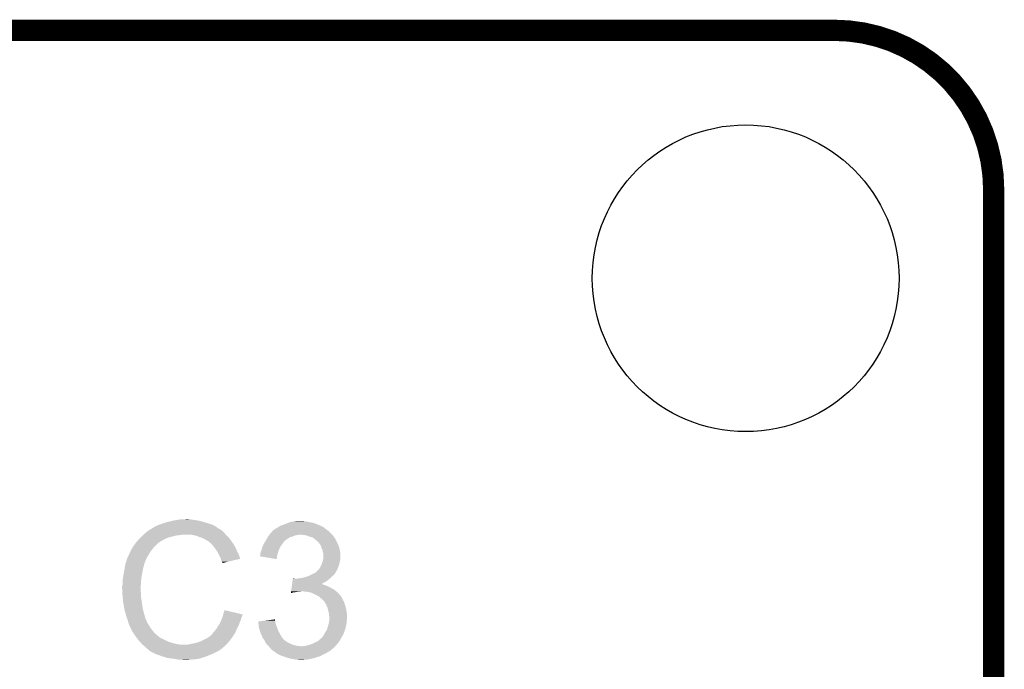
# Model space of a CAD drawing. Extents: x -1.3 to 24.2, y -3.9 to 39.2.
# Tile 29 of 29: x 13 to 20, y 34.5 to 39.2. Entities that reach past the tile are written whole.
import ezdxf

# ---------------------------------------------------------------- set-up
doc = ezdxf.new("R2010")
doc.units = 0
doc.layers.get('0').update_dxf_attribs({"linetype": 'CONTINUOUS'})
for name, color, linetype in [('LIGHT_6_CLICK_V100_GKO', 5, 'CONTINUOUS'), ('LIGHT_6_CLICK_V100_GTO', 14, 'CONTINUOUS'), ('LIGHT_6_CLICK_V100_GTS', 12, 'CONTINUOUS')]:
    doc.layers.add(name, color=color, linetype=linetype)

# ---------------------------------------------------------------- blocks, each defined once
blk = doc.blocks.new('ROUND_8')
blk.add_circle((0, 0), 1.0998)

msp = doc.modelspace()

# ---------------------------------------------------------------- linework, layer by layer
at = {"layer": 'LIGHT_6_CLICK_V100_GKO', "const_width": 0.1524}
for points in [[(4.064, 39.116), (18.796, 39.116)], [(19.939, 26.924), (19.939, 37.973)]]:
    msp.add_lwpolyline(points, dxfattribs=at)
msp.add_lwpolyline([(19.939, 37.973, 0.4142136), (18.796, 39.116)], format="xyb", dxfattribs=at)
at = {"layer": 'LIGHT_6_CLICK_V100_GTO'}
for points in [[(13.975078, 35.57778), (13.9827, 35.58032), (14.31544, 35.57778), (14.307312, 35.58032)], [(13.9827, 35.58032), (14.01826, 35.59048), (14.307312, 35.58032), (14.2748, 35.59048)], [(14.01826, 35.59048), (14.0589, 35.60064), (14.2748, 35.59048), (14.236702, 35.60064)], [(14.0589, 35.60064), (14.08938, 35.60572), (14.236702, 35.60064), (14.20114, 35.60572)], [(14.08938, 35.60572), (14.10462, 35.60826), (14.20114, 35.60572), (14.185902, 35.60826)], [(14.10462, 35.60826), (14.150302, 35.610798), (14.173204, 35.60826), (14.165582, 35.610798)], [(14.150302, 35.610798), (14.150338, 35.6108), (14.165582, 35.610798), (14.150338, 35.6108)], [(14.858998, 35.57524), (14.877282, 35.582858), (15.08379, 35.57524), (15.064742, 35.582858)], [(14.877282, 35.582858), (14.889482, 35.58794), (15.064742, 35.582858), (15.03934, 35.58794)], [(14.889482, 35.58794), (14.91488, 35.59302), (15.03934, 35.58794), (15.016478, 35.59302)], [(14.91488, 35.59302), (14.92758, 35.59556), (15.016478, 35.59302), (14.9987, 35.59556)], [(14.92758, 35.59556), (14.947902, 35.5981), (14.9987, 35.59556), (14.983462, 35.5981)], [(13.849002, 35.50412), (13.861008, 35.514278), (14.429742, 35.50412), (14.42212, 35.514278)], [(13.861008, 35.514278), (13.876022, 35.526982), (14.42212, 35.514278), (14.409416, 35.526982)], [(13.876022, 35.526982), (13.880246, 35.529518), (14.409416, 35.526982), (14.406878, 35.529518)], [(13.880246, 35.529518), (13.884476, 35.532058), (14.406878, 35.529518), (14.401804, 35.532058)], [(13.884476, 35.532058), (13.888702, 35.534594), (14.401804, 35.532058), (14.399266, 35.534594)], [(13.888702, 35.534594), (13.888712, 35.5346), (14.399266, 35.534594), (14.396722, 35.5346)], [(13.888712, 35.5346), (13.909868, 35.5473), (14.396722, 35.5346), (14.3764, 35.5473)], [(13.909868, 35.5473), (13.91412, 35.549852), (14.3764, 35.5473), (14.372828, 35.549852)], [(13.91412, 35.549852), (13.914144, 35.55238), (14.372828, 35.549852), (14.369288, 35.55238)], [(13.914144, 35.55238), (13.919206, 35.552386), (14.369288, 35.55238), (14.369278, 35.552386)], [(13.919206, 35.552386), (13.924284, 35.55746), (14.369278, 35.552386), (14.362174, 35.55746)], [(13.924284, 35.55746), (13.931894, 35.559998), (14.362174, 35.55746), (14.358618, 35.559998)], [(13.931894, 35.559998), (13.9319, 35.56), (14.358618, 35.559998), (14.358616, 35.56)], [(13.9319, 35.56), (13.94206, 35.56508), (14.358616, 35.56), (14.348458, 35.56508)], [(13.94206, 35.56508), (13.954758, 35.57016), (14.348458, 35.56508), (14.3383, 35.57016)], [(13.954758, 35.57016), (13.967458, 35.57524), (14.3383, 35.57016), (14.32306, 35.57524)], [(13.967458, 35.57524), (13.975078, 35.57778), (14.32306, 35.57524), (14.31544, 35.57778)], [(14.749782, 35.504122), (14.768252, 35.524438), (15.191738, 35.504122), (15.171422, 35.524438)], [(14.768252, 35.524438), (14.775184, 35.53206), (15.171422, 35.524438), (15.160752, 35.53206)], [(14.775184, 35.53206), (14.777726, 35.532066), (15.160752, 35.53206), (15.160744, 35.532066)], [(14.777726, 35.532066), (14.780264, 35.534602), (15.160744, 35.532066), (15.157194, 35.534602)], [(14.780264, 35.534602), (14.785334, 35.53714), (15.157194, 35.534602), (15.15364, 35.53714)], [(14.785334, 35.53714), (14.785338, 35.537142), (15.15364, 35.53714), (15.153638, 35.537142)], [(14.785338, 35.537142), (14.79042, 35.54222), (15.153638, 35.537142), (15.14729, 35.54222)], [(14.79042, 35.54222), (14.798042, 35.5473), (15.14729, 35.54222), (15.14094, 35.5473)], [(14.798042, 35.5473), (14.808202, 35.552382), (15.14094, 35.5473), (15.134588, 35.552382)], [(14.808202, 35.552382), (14.815814, 35.557458), (15.134588, 35.552382), (15.128242, 35.557458)], [(14.815814, 35.557458), (14.815818, 35.55746), (15.128242, 35.557458), (15.128236, 35.55746)], [(14.815818, 35.55746), (14.820044, 35.559996), (15.128236, 35.55746), (15.1181, 35.559996)], [(14.820044, 35.559996), (14.824244, 35.562516), (15.1181, 35.559996), (15.11808, 35.562516)], [(14.824244, 35.562516), (14.824284, 35.56254), (15.11808, 35.562516), (15.115544, 35.56254)], [(14.824284, 35.56254), (14.828518, 35.56508), (15.115544, 35.56254), (15.109194, 35.56508)], [(14.828518, 35.56508), (14.858998, 35.57524), (15.109194, 35.56508), (15.08379, 35.57524)], [(13.784324, 35.435538), (13.78966, 35.44316), (13.9446, 35.435538), (13.954758, 35.44316)], [(13.78966, 35.44316), (13.789662, 35.443162), (13.954758, 35.44316), (13.95476, 35.443162)], [(13.789662, 35.443162), (13.791966, 35.445698), (13.95476, 35.443162), (13.957298, 35.445698)], [(13.791966, 35.445698), (13.808132, 35.46348), (13.957298, 35.445698), (13.987782, 35.46348)], [(13.808132, 35.46348), (13.81506, 35.4711), (13.987782, 35.46348), (14.00429, 35.4711)], [(13.81506, 35.4711), (13.82268, 35.47872), (14.00429, 35.4711), (14.020798, 35.47872)], [(13.82268, 35.47872), (13.83792, 35.49396), (14.020798, 35.47872), (14.08176, 35.49396)], [(13.83792, 35.49396), (13.84046, 35.4965), (14.08176, 35.49396), (14.107162, 35.4965)], [(13.84046, 35.4965), (13.843, 35.49904), (14.107162, 35.4965), (14.119858, 35.49904)], [(13.843, 35.49904), (13.849002, 35.50412), (14.434822, 35.49904), (14.429742, 35.50412)], [(14.213838, 35.49396), (14.183358, 35.49904), (14.439902, 35.49396), (14.434822, 35.49904)], [(14.24178, 35.4838), (14.213838, 35.49396), (14.450062, 35.4838), (14.439902, 35.49396)], [(14.249406, 35.481258), (14.24178, 35.4838), (14.452602, 35.481258), (14.450062, 35.4838)], [(14.264638, 35.47618), (14.249406, 35.481258), (14.456666, 35.47618), (14.452602, 35.481258)], [(14.27988, 35.46856), (14.264638, 35.47618), (14.46276, 35.46856), (14.456666, 35.47618)], [(14.28496, 35.46602), (14.27988, 35.46856), (14.464576, 35.46602), (14.46276, 35.46856)], [(14.297662, 35.4584), (14.28496, 35.46602), (14.470018, 35.4584), (14.464576, 35.46602)], [(14.307816, 35.453322), (14.297662, 35.4584), (14.473646, 35.453322), (14.470018, 35.4584)], [(14.31036, 35.45078), (14.307816, 35.453322), (14.475462, 35.45078), (14.473646, 35.453322)], [(14.330364, 35.433), (14.31036, 35.45078), (14.488162, 35.433), (14.475462, 35.45078)], [(14.70787, 35.43554), (14.71168, 35.443158), (14.84122, 35.43554), (14.846932, 35.443158)], [(14.71168, 35.443158), (14.713162, 35.4457), (14.846932, 35.443158), (14.84884, 35.4457)], [(14.713162, 35.4457), (14.717606, 35.45332), (14.84884, 35.4457), (14.85392, 35.45332)], [(14.717606, 35.45332), (14.719086, 35.455858), (14.85392, 35.45332), (14.856458, 35.455858)], [(14.719086, 35.455858), (14.726494, 35.46856), (14.856458, 35.455858), (14.874242, 35.46856)], [(14.726494, 35.46856), (14.729458, 35.47364), (14.874242, 35.46856), (14.882368, 35.47364)], [(14.729458, 35.47364), (14.734536, 35.481258), (14.882368, 35.47364), (14.894558, 35.481258)], [(14.734536, 35.481258), (14.737924, 35.486338), (14.894558, 35.481258), (14.91234, 35.486338)], [(14.737924, 35.486338), (14.743004, 35.493958), (14.91234, 35.486338), (14.930118, 35.493958)], [(14.743004, 35.493958), (14.744698, 35.4965), (14.930118, 35.493958), (14.9479, 35.4965)], [(14.744698, 35.4965), (14.746392, 35.49904), (14.9479, 35.4965), (14.960598, 35.49904)], [(14.746392, 35.49904), (14.749782, 35.504122), (15.19682, 35.49904), (15.191738, 35.504122)], [(14.998698, 35.4965), (14.973302, 35.49904), (15.19936, 35.4965), (15.19682, 35.49904)], [(15.019018, 35.49142), (14.998698, 35.4965), (15.20444, 35.49142), (15.19936, 35.4965)], [(15.03934, 35.4838), (15.019018, 35.49142), (15.20952, 35.4838), (15.20444, 35.49142)], [(15.05712, 35.478722), (15.03934, 35.4838), (15.212906, 35.478722), (15.20952, 35.4838)], [(15.06982, 35.46856), (15.05712, 35.478722), (15.21968, 35.46856), (15.212906, 35.478722)], [(15.069824, 35.468558), (15.06982, 35.46856), (15.21968, 35.468558), (15.21968, 35.46856)], [(15.073214, 35.466014), (15.069824, 35.468558), (15.219684, 35.466014), (15.21968, 35.468558)], [(15.079978, 35.46094), (15.073214, 35.466014), (15.223068, 35.46094), (15.219684, 35.466014)], [(15.082518, 35.458402), (15.079978, 35.46094), (15.22476, 35.458402), (15.223068, 35.46094)], [(15.085054, 35.455866), (15.082518, 35.458402), (15.225776, 35.455866), (15.22476, 35.458402)], [(15.087594, 35.45586), (15.085054, 35.455866), (15.225778, 35.45586), (15.225776, 35.455866)], [(15.096306, 35.4457), (15.087594, 35.45586), (15.22984, 35.4457), (15.225778, 35.45586)], [(15.10284, 35.43808), (15.096306, 35.4457), (15.23365, 35.43808), (15.22984, 35.4457)], [(15.108284, 35.43046), (15.10284, 35.43808), (15.23746, 35.43046), (15.23365, 35.43808)], [(13.741846, 35.361882), (13.74902, 35.377124), (13.88364, 35.361882), (13.893802, 35.377124)], [(13.74902, 35.377124), (13.749026, 35.379666), (13.893802, 35.377124), (13.895496, 35.379666)], [(13.749026, 35.379666), (13.75156, 35.382204), (13.895496, 35.379666), (13.897188, 35.382204)], [(13.75156, 35.382204), (13.752406, 35.38474), (13.897188, 35.382204), (13.89888, 35.38474)], [(13.752406, 35.38474), (13.754104, 35.38982), (13.89888, 35.38474), (13.90283, 35.38982)], [(13.754104, 35.38982), (13.759182, 35.394904), (13.90283, 35.38982), (13.906786, 35.394904)], [(13.759182, 35.394904), (13.76426, 35.405058), (13.906786, 35.394904), (13.914684, 35.405058)], [(13.76426, 35.405058), (13.765782, 35.407598), (13.914684, 35.405058), (13.91666, 35.407598)], [(13.765782, 35.407598), (13.771878, 35.41776), (13.91666, 35.407598), (13.926822, 35.41776)], [(13.771878, 35.41776), (13.784324, 35.435538), (13.926822, 35.41776), (13.9446, 35.435538)], [(14.33322, 35.43046), (14.330364, 35.433), (14.489614, 35.43046), (14.488162, 35.433)], [(14.345412, 35.41522), (14.33322, 35.43046), (14.49832, 35.41522), (14.489614, 35.43046)], [(14.35354, 35.40506), (14.345412, 35.41522), (14.5034, 35.40506), (14.49832, 35.41522)], [(14.360652, 35.3949), (14.35354, 35.40506), (14.50848, 35.3949), (14.5034, 35.40506)], [(14.371318, 35.379658), (14.360652, 35.3949), (14.515256, 35.379658), (14.50848, 35.3949)], [(14.375128, 35.37204), (14.371318, 35.379658), (14.51864, 35.37204), (14.515256, 35.379658)], [(14.38402, 35.35426), (14.375128, 35.37204), (14.527532, 35.35426), (14.51864, 35.37204)], [(14.6812, 35.364422), (14.68374, 35.374582), (14.80589, 35.364422), (14.80866, 35.374582)], [(14.68374, 35.374582), (14.68755, 35.3822), (14.80866, 35.374582), (14.810738, 35.3822)], [(14.68755, 35.3822), (14.688822, 35.384742), (14.810738, 35.3822), (14.811868, 35.384742)], [(14.688822, 35.384742), (14.69436, 35.405058), (14.811868, 35.384742), (14.8209, 35.405058)], [(14.69436, 35.405058), (14.69644, 35.41268), (14.8209, 35.405058), (14.825254, 35.41268)], [(14.69644, 35.41268), (14.701518, 35.422838), (14.825254, 35.41268), (14.831058, 35.422838)], [(14.701518, 35.422838), (14.70787, 35.43554), (14.831058, 35.422838), (14.84122, 35.43554)], [(15.115538, 35.420304), (15.108284, 35.43046), (15.241814, 35.420304), (15.23746, 35.43046)], [(15.117718, 35.412678), (15.115538, 35.420304), (15.24508, 35.412678), (15.241814, 35.420304)], [(15.120618, 35.40252), (15.117718, 35.412678), (15.24762, 35.40252), (15.24508, 35.412678)], [(15.124974, 35.39236), (15.120618, 35.40252), (15.25016, 35.39236), (15.24762, 35.40252)], [(15.128238, 35.384742), (15.124974, 35.39236), (15.251684, 35.384742), (15.25016, 35.39236)], [(15.13078, 35.3695), (15.128238, 35.384742), (15.254732, 35.3695), (15.251684, 35.384742)], [(15.13129, 35.366958), (15.13078, 35.3695), (15.25524, 35.366958), (15.254732, 35.3695)], [(13.715998, 35.295836), (13.716844, 35.298374), (13.85062, 35.295836), (13.853154, 35.298374)], [(13.716844, 35.298374), (13.717692, 35.300916), (13.853154, 35.298374), (13.85316, 35.300916)], [(13.717692, 35.300916), (13.727852, 35.3314), (13.85316, 35.300916), (13.86586, 35.3314)], [(13.727852, 35.3314), (13.7287, 35.33394), (13.86586, 35.3314), (13.86734, 35.33394)], [(13.7287, 35.33394), (13.741846, 35.361882), (13.86734, 35.33394), (13.88364, 35.361882)], [(14.385434, 35.351718), (14.38402, 35.35426), (14.528802, 35.351718), (14.527532, 35.35426)], [(14.39672, 35.331402), (14.385434, 35.351718), (14.534874, 35.331402), (14.528802, 35.351718)], [(14.397994, 35.326314), (14.39672, 35.331402), (14.536394, 35.326314), (14.534874, 35.331402)], [(14.399262, 35.32124), (14.397994, 35.326314), (14.51523, 35.32124), (14.536394, 35.326314)], [(14.40434, 35.306004), (14.399262, 35.32124), (14.451686, 35.306004), (14.51523, 35.32124)], [(14.409414, 35.300926), (14.40434, 35.306004), (14.430506, 35.300926), (14.451686, 35.306004)], [(14.40942, 35.29587), (14.409414, 35.300926), (14.40942, 35.29587), (14.430506, 35.300926)], [(14.67866, 35.34412), (14.678662, 35.351724), (14.80142, 35.34412), (14.802694, 35.351724)], [(14.798016, 35.323784), (14.67866, 35.34412), (14.798016, 35.323784), (14.80142, 35.34412)], [(14.678662, 35.351724), (14.679928, 35.35426), (14.802694, 35.351724), (14.80312, 35.35426)], [(14.679928, 35.35426), (14.6812, 35.356804), (14.80312, 35.35426), (14.803812, 35.356804)], [(14.6812, 35.356804), (14.6812, 35.364422), (14.803812, 35.356804), (14.80589, 35.364422)], [(15.12316, 35.2933), (15.127392, 35.305998), (15.248344, 35.2933), (15.25016, 35.305998)], [(15.127392, 35.305998), (15.13078, 35.31616), (15.25016, 35.305998), (15.253544, 35.31616)], [(15.13078, 35.31616), (15.131626, 35.321238), (15.253544, 35.31616), (15.255238, 35.321238)], [(15.13332, 35.356802), (15.13129, 35.366958), (15.255238, 35.356802), (15.25524, 35.366958)], [(15.131626, 35.321238), (15.13332, 35.331402), (15.255238, 35.321238), (15.255238, 35.331402)], [(15.13332, 35.331402), (15.13332, 35.356802), (15.255238, 35.331402), (15.255238, 35.356802)], [(13.7006, 35.21456), (13.70584, 35.2425), (13.83284, 35.21456), (13.83792, 35.2425)], [(13.70584, 35.2425), (13.70965, 35.26536), (13.83792, 35.2425), (13.843, 35.26536)], [(13.70965, 35.26536), (13.711344, 35.27552), (13.843, 35.26536), (13.845542, 35.27552)], [(13.711344, 35.27552), (13.713462, 35.288222), (13.845542, 35.27552), (13.849772, 35.288222)], [(13.713462, 35.288222), (13.714306, 35.290758), (13.849772, 35.288222), (13.850618, 35.290758)], [(13.714306, 35.290758), (13.715998, 35.295836), (13.850618, 35.290758), (13.85062, 35.295836)], [(15.072366, 35.224724), (15.076166, 35.227258), (15.219674, 35.224724), (15.21968, 35.227258)], [(15.076166, 35.227258), (15.079982, 35.229802), (15.21968, 35.227258), (15.221268, 35.229802)], [(15.079982, 35.229802), (15.097758, 35.247578), (15.221268, 35.229802), (15.232378, 35.247578)], [(15.097758, 35.247578), (15.102842, 35.252662), (15.232378, 35.247578), (15.234284, 35.252662)], [(15.102842, 35.252662), (15.113, 35.270442), (15.234284, 35.252662), (15.240952, 35.270442)], [(15.113, 35.270442), (15.1209, 35.288216), (15.240952, 35.270442), (15.247618, 35.288216)], [(15.1209, 35.288216), (15.12316, 35.2933), (15.247618, 35.288216), (15.248344, 35.2933)], [(13.69314, 35.1663), (13.69568, 35.184082), (13.826488, 35.1663), (13.82776, 35.184082)], [(13.69314, 35.138362), (13.69314, 35.1663), (13.824494, 35.138362), (13.826488, 35.1663)], [(13.69568, 35.184082), (13.69822, 35.20186), (13.82776, 35.184082), (13.830722, 35.20186)], [(13.69822, 35.20186), (13.7006, 35.21456), (13.830722, 35.20186), (13.83284, 35.21456)], [(14.909086, 35.14598), (14.910904, 35.158682), (15.120714, 35.14598), (15.14348, 35.158682)], [(14.910904, 35.158682), (14.91272, 35.17138), (15.14348, 35.158682), (15.163798, 35.17138)], [(14.91272, 35.17138), (14.914538, 35.18408), (15.163798, 35.17138), (15.178616, 35.18408)], [(14.914538, 35.18408), (14.9149, 35.186618), (14.927584, 35.18408), (14.922504, 35.186618)], [(14.9149, 35.186618), (14.914902, 35.18662), (14.922504, 35.186618), (14.914902, 35.18662)], [(14.945362, 35.18408), (14.9606, 35.18662), (15.178616, 35.18408), (15.18158, 35.18662)], [(14.9606, 35.18662), (14.978378, 35.18916), (15.18158, 35.18662), (15.18412, 35.18916)], [(14.978378, 35.18916), (15.00124, 35.194242), (15.18412, 35.18916), (15.189202, 35.194242)], [(15.00124, 35.194242), (15.016476, 35.19932), (15.189202, 35.194242), (15.19428, 35.19932)], [(15.016476, 35.19932), (15.024098, 35.20186), (15.19428, 35.19932), (15.197454, 35.20186)], [(15.024098, 35.20186), (15.041238, 35.209478), (15.197454, 35.20186), (15.206978, 35.209478)], [(15.041238, 35.209478), (15.04696, 35.21202), (15.206978, 35.209478), (15.208884, 35.21202)], [(15.04696, 35.21202), (15.060674, 35.219638), (15.208884, 35.21202), (15.2146, 35.219638)], [(15.060674, 35.219638), (15.069814, 35.224714), (15.2146, 35.219638), (15.219674, 35.224714)], [(15.069814, 35.224714), (15.069826, 35.22472), (15.219674, 35.224714), (15.219674, 35.22472)], [(15.069826, 35.22472), (15.072366, 35.224724), (15.219674, 35.22472), (15.219674, 35.224724)], [(13.6906, 35.128202), (13.69314, 35.138362), (13.823768, 35.128202), (13.824494, 35.138362)], [(13.6906, 35.112962), (13.6906, 35.128202), (13.82268, 35.112962), (13.823768, 35.128202)], [(13.6906, 35.11296), (13.6906, 35.112962), (13.822682, 35.11296), (13.82268, 35.112962)], [(13.691744, 35.090098), (13.6906, 35.11296), (13.822682, 35.090098), (13.822682, 35.11296)], [(13.692126, 35.082476), (13.691744, 35.090098), (13.82522, 35.082476), (13.822682, 35.090098)], [(14.899644, 35.079974), (14.900364, 35.08502), (14.899644, 35.079974), (14.917418, 35.08502)], [(14.900364, 35.08502), (14.900728, 35.08756), (14.917418, 35.08502), (14.9352, 35.08756)], [(14.900728, 35.08756), (14.901092, 35.0901), (14.9352, 35.08756), (14.950438, 35.0901)], [(14.901092, 35.0901), (14.901456, 35.09264), (14.963138, 35.0901), (14.973298, 35.09264)], [(14.901456, 35.09264), (14.902908, 35.1028), (15.226212, 35.09264), (15.214598, 35.1028)], [(14.902908, 35.1028), (14.906542, 35.1282), (15.214598, 35.1028), (15.168882, 35.1282)], [(14.906542, 35.1282), (14.907632, 35.13582), (15.168882, 35.1282), (15.14856, 35.13582)], [(14.907632, 35.13582), (14.90836, 35.1409), (15.14856, 35.13582), (15.133322, 35.1409)], [(14.90836, 35.1409), (14.909086, 35.145978), (15.133322, 35.1409), (15.123164, 35.145978)], [(14.909086, 35.145978), (14.909086, 35.14598), (15.123164, 35.145978), (15.120714, 35.14598)], [(15.013942, 35.0901), (14.986002, 35.09264), (15.229114, 35.0901), (15.226212, 35.09264)], [(15.041878, 35.08502), (15.013942, 35.0901), (15.23492, 35.08502), (15.229114, 35.0901)], [(15.06474, 35.07486), (15.041878, 35.08502), (15.243952, 35.07486), (15.23492, 35.08502)], [(13.69314, 35.06216), (13.692126, 35.082476), (13.82522, 35.06216), (13.82522, 35.082476)], [(13.693904, 35.054538), (13.69314, 35.06216), (13.82522, 35.054538), (13.82522, 35.06216)], [(13.695426, 35.0393), (13.693904, 35.054538), (13.82776, 35.0393), (13.82522, 35.054538)], [(13.69822, 35.011358), (13.695426, 35.0393), (13.83206, 35.011358), (13.82776, 35.0393)], [(15.09014, 35.06216), (15.06474, 35.07486), (15.25524, 35.06216), (15.243952, 35.07486)], [(15.09522, 35.05962), (15.09014, 35.06216), (15.25778, 35.05962), (15.25524, 35.06216)], [(15.100296, 35.057082), (15.09522, 35.05962), (15.259472, 35.057082), (15.25778, 35.05962)], [(15.105382, 35.051998), (15.100296, 35.057082), (15.26286, 35.051998), (15.259472, 35.057082)], [(15.110458, 35.046922), (15.105382, 35.051998), (15.2654, 35.046922), (15.26286, 35.051998)], [(15.11808, 35.04184), (15.110458, 35.046922), (15.267942, 35.04184), (15.2654, 35.046922)], [(15.123158, 35.036762), (15.11808, 35.04184), (15.27048, 35.036762), (15.267942, 35.04184)], [(15.140938, 35.018978), (15.123158, 35.036762), (15.28064, 35.018978), (15.27048, 35.036762)], [(15.15364, 34.99612), (15.140938, 35.018978), (15.28826, 34.99612), (15.28064, 35.018978)], [(13.699118, 35.00628), (13.69822, 35.011358), (13.83284, 35.00628), (13.83206, 35.011358)], [(13.70584, 34.96818), (13.699118, 35.00628), (13.83792, 34.96818), (13.83284, 35.00628)], [(13.705842, 34.968178), (13.70584, 34.96818), (13.83792, 34.968178), (13.83792, 34.96818)], [(13.71092, 34.94786), (13.705842, 34.968178), (13.843726, 34.94786), (13.83792, 34.968178)], [(13.715276, 34.93262), (13.71092, 34.94786), (13.84808, 34.93262), (13.843726, 34.94786)], [(14.41704, 34.935158), (14.424682, 34.958016), (14.521762, 34.935158), (14.424682, 34.958016)], [(15.163798, 34.973262), (15.15364, 34.99612), (15.295118, 34.973262), (15.28826, 34.99612)], [(15.164364, 34.97072), (15.163798, 34.973262), (15.29588, 34.97072), (15.295118, 34.973262)], [(15.16888, 34.950398), (15.164364, 34.97072), (15.299268, 34.950398), (15.29588, 34.97072)], [(15.171784, 34.940242), (15.16888, 34.950398), (15.30096, 34.940242), (15.299268, 34.950398)], [(13.72108, 34.9123), (13.715276, 34.93262), (13.853502, 34.9123), (13.84808, 34.93262)], [(13.727008, 34.89452), (13.72108, 34.9123), (13.858244, 34.89452), (13.853502, 34.9123)], [(13.727856, 34.891976), (13.727008, 34.89452), (13.860782, 34.891976), (13.858244, 34.89452)], [(13.729548, 34.886898), (13.727856, 34.891976), (13.86332, 34.886898), (13.860782, 34.891976)], [(13.73124, 34.881818), (13.729548, 34.886898), (13.865014, 34.881818), (13.86332, 34.886898)], [(13.731876, 34.87928), (13.73124, 34.881818), (13.86586, 34.87928), (13.865014, 34.881818)], [(13.733782, 34.87166), (13.731876, 34.87928), (13.869672, 34.87166), (13.86586, 34.87928)], [(14.39454, 34.871658), (14.401072, 34.886898), (14.533878, 34.871658), (14.541498, 34.886898)], [(14.401072, 34.886898), (14.40434, 34.89452), (14.541498, 34.886898), (14.543022, 34.89452)], [(14.40434, 34.89452), (14.406244, 34.899598), (14.543022, 34.89452), (14.54404, 34.899598)], [(14.406244, 34.899598), (14.410052, 34.909758), (14.54404, 34.899598), (14.54912, 34.909758)], [(14.410052, 34.909758), (14.41196, 34.914842), (14.54912, 34.909758), (14.550388, 34.914842)], [(14.41196, 34.914842), (14.413228, 34.919918), (14.550388, 34.914842), (14.551658, 34.919918)], [(14.413228, 34.919918), (14.414498, 34.924996), (14.551658, 34.919918), (14.554198, 34.924996)], [(14.414498, 34.924996), (14.41513, 34.92752), (14.554198, 34.924996), (14.5542, 34.92752)], [(14.41513, 34.92752), (14.41704, 34.935158), (14.5542, 34.92752), (14.521762, 34.935158)], [(14.66598, 34.876738), (14.705812, 34.881816), (14.787882, 34.876738), (14.78788, 34.881816)], [(14.666262, 34.874198), (14.66598, 34.876738), (14.787882, 34.874198), (14.787882, 34.876738)], [(14.667106, 34.86658), (14.666262, 34.874198), (14.790418, 34.86658), (14.787882, 34.874198)], [(14.705812, 34.881816), (14.745662, 34.886896), (14.78788, 34.881816), (14.785342, 34.886896)], [(14.745662, 34.886896), (14.78534, 34.891954), (14.785342, 34.886896), (14.78534, 34.891954)], [(15.17396, 34.932624), (15.171784, 34.940242), (15.301506, 34.932624), (15.30096, 34.940242)], [(15.17396, 34.917384), (15.17396, 34.932624), (15.302594, 34.917384), (15.301506, 34.932624)], [(15.176498, 34.909762), (15.17396, 34.917384), (15.303138, 34.909762), (15.302594, 34.917384)], [(15.17396, 34.871662), (15.175016, 34.884356), (15.30096, 34.871662), (15.30096, 34.884356)], [(15.175016, 34.884356), (15.175652, 34.891978), (15.30096, 34.884356), (15.303498, 34.891978)], [(15.175652, 34.891978), (15.1765, 34.902138), (15.303498, 34.891978), (15.303498, 34.902138)], [(15.1765, 34.904682), (15.176498, 34.909762), (15.3035, 34.904682), (15.303138, 34.909762)], [(15.1765, 34.902138), (15.1765, 34.904682), (15.303498, 34.902138), (15.3035, 34.904682)], [(13.736322, 34.864042), (13.733782, 34.87166), (13.87348, 34.864042), (13.869672, 34.87166)], [(13.73886, 34.856422), (13.736322, 34.864042), (13.878244, 34.856422), (13.87348, 34.864042)], [(13.7414, 34.85134), (13.73886, 34.856422), (13.881418, 34.85134), (13.878244, 34.856422)], [(13.744986, 34.84372), (13.7414, 34.85134), (13.88618, 34.84372), (13.881418, 34.85134)], [(13.755744, 34.82086), (13.744986, 34.84372), (13.90142, 34.82086), (13.88618, 34.84372)], [(13.76172, 34.808158), (13.755744, 34.82086), (13.911582, 34.808158), (13.90142, 34.82086)], [(13.770186, 34.79546), (13.76172, 34.808158), (13.92174, 34.79546), (13.911582, 34.808158)], [(14.345922, 34.80054), (14.35354, 34.808162), (14.50308, 34.80054), (14.506416, 34.808162)], [(14.35354, 34.808162), (14.36116, 34.81832), (14.506416, 34.808162), (14.51086, 34.81832)], [(14.36116, 34.81832), (14.371322, 34.831022), (14.51086, 34.81832), (14.516418, 34.831022)], [(14.371322, 34.831022), (14.37386, 34.8361), (14.516418, 34.831022), (14.51864, 34.8361)], [(14.37386, 34.8361), (14.37894, 34.846258), (14.51864, 34.8361), (14.524444, 34.846258)], [(14.37894, 34.846258), (14.385034, 34.853878), (14.524444, 34.846258), (14.5288, 34.853878)], [(14.385034, 34.853878), (14.3891, 34.858962), (14.5288, 34.853878), (14.53025, 34.858962)], [(14.3891, 34.858962), (14.39454, 34.871658), (14.53025, 34.858962), (14.533878, 34.871658)], [(14.66823, 34.856422), (14.667106, 34.86658), (14.79296, 34.856422), (14.790418, 34.86658)], [(14.67076, 34.83356), (14.66823, 34.856422), (14.80058, 34.83356), (14.79296, 34.856422)], [(14.67104, 34.831022), (14.67076, 34.83356), (14.801596, 34.831022), (14.80058, 34.83356)], [(14.678662, 34.808158), (14.67104, 34.831022), (14.81074, 34.808158), (14.801596, 34.831022)], [(14.68374, 34.79292), (14.678662, 34.808158), (14.819208, 34.79292), (14.81074, 34.808158)], [(15.14602, 34.798), (15.158722, 34.818318), (15.281546, 34.798), (15.288802, 34.818318)], [(15.158722, 34.818318), (15.16253, 34.83102), (15.288802, 34.818318), (15.293338, 34.83102)], [(15.16253, 34.83102), (15.16634, 34.84372), (15.293338, 34.83102), (15.295456, 34.84372)], [(15.16634, 34.84372), (15.167032, 34.84626), (15.295456, 34.84372), (15.29588, 34.84626)], [(15.167032, 34.84626), (15.173958, 34.871658), (15.29588, 34.84626), (15.30096, 34.871658)], [(15.173958, 34.871658), (15.17396, 34.871662), (15.30096, 34.871658), (15.30096, 34.871662)], [(13.783732, 34.775142), (13.770186, 34.79546), (13.944598, 34.775142), (13.92174, 34.79546)], [(13.78712, 34.77006), (13.783732, 34.775142), (13.950952, 34.77006), (13.944598, 34.775142)], [(13.798844, 34.75482), (13.78712, 34.77006), (13.970004, 34.75482), (13.950952, 34.77006)], [(13.798846, 34.754818), (13.798844, 34.75482), (13.975084, 34.754818), (13.970004, 34.75482)], [(13.802754, 34.749738), (13.798846, 34.754818), (13.985242, 34.749738), (13.975084, 34.754818)], [(13.80666, 34.74466), (13.802754, 34.749738), (13.992858, 34.74466), (13.985242, 34.749738)], [(13.808614, 34.74212), (13.80666, 34.74466), (14.00048, 34.74212), (13.992858, 34.74466)], [(13.81252, 34.737042), (13.808614, 34.74212), (14.010636, 34.737042), (14.00048, 34.74212)], [(13.817604, 34.731958), (13.81252, 34.737042), (14.020802, 34.731958), (14.010636, 34.737042)], [(13.82522, 34.72434), (13.817604, 34.731958), (14.0462, 34.72434), (14.020802, 34.731958)], [(14.23162, 34.726882), (14.25956, 34.73704), (14.451332, 34.726882), (14.46022, 34.73704)], [(14.25956, 34.73704), (14.290038, 34.75228), (14.46022, 34.73704), (14.47165, 34.75228)], [(14.290038, 34.75228), (14.298926, 34.75736), (14.47165, 34.75228), (14.47546, 34.75736)], [(14.298926, 34.75736), (14.307816, 34.76244), (14.47546, 34.75736), (14.478846, 34.76244)], [(14.307816, 34.76244), (14.32052, 34.7726), (14.478846, 34.76244), (14.485618, 34.7726)], [(14.32052, 34.7726), (14.328144, 34.780222), (14.485618, 34.7726), (14.4907, 34.780222)], [(14.328144, 34.780222), (14.333218, 34.782764), (14.4907, 34.780222), (14.492394, 34.782764)], [(14.333218, 34.782764), (14.3383, 34.79038), (14.492394, 34.782764), (14.497472, 34.79038)], [(14.3383, 34.79038), (14.342108, 34.795458), (14.497472, 34.79038), (14.500858, 34.795458)], [(14.342108, 34.795458), (14.345922, 34.80054), (14.500858, 34.795458), (14.50308, 34.80054)], [(14.696804, 34.762442), (14.68374, 34.79292), (14.83614, 34.762442), (14.819208, 34.79292)], [(14.69898, 34.757362), (14.696804, 34.762442), (14.840588, 34.757362), (14.83614, 34.762442)], [(14.70914, 34.744658), (14.69898, 34.757362), (14.851706, 34.744658), (14.840588, 34.757362)], [(14.71041, 34.74212), (14.70914, 34.744658), (14.853926, 34.74212), (14.851706, 34.744658)], [(14.710414, 34.742114), (14.71041, 34.74212), (14.856466, 34.742114), (14.853926, 34.74212)], [(14.712952, 34.737038), (14.710414, 34.742114), (14.861542, 34.737038), (14.856466, 34.742114)], [(14.71676, 34.72942), (14.712952, 34.737038), (14.874242, 34.72942), (14.861542, 34.737038)], [(15.06982, 34.72434), (15.095218, 34.737042), (15.24, 34.72434), (15.24907, 34.737042)], [(15.095218, 34.737042), (15.100934, 34.742122), (15.24907, 34.737042), (15.252698, 34.742122)], [(15.100934, 34.742122), (15.11808, 34.75736), (15.252698, 34.742122), (15.26032, 34.75736)], [(15.11808, 34.75736), (15.123158, 34.762438), (15.26032, 34.75736), (15.26286, 34.762438)], [(15.123158, 34.762438), (15.128242, 34.767522), (15.26286, 34.762438), (15.266248, 34.767522)], [(15.128242, 34.767522), (15.134334, 34.777678), (15.266248, 34.767522), (15.273018, 34.777678)], [(15.134334, 34.777678), (15.13586, 34.78022), (15.273018, 34.777678), (15.274106, 34.78022)], [(15.13586, 34.78022), (15.144568, 34.795462), (15.274106, 34.78022), (15.28064, 34.795462)], [(15.144568, 34.795462), (15.14602, 34.798), (15.28064, 34.795462), (15.281546, 34.798)], [(13.831316, 34.71672), (13.82522, 34.72434), (14.07414, 34.71672), (14.0462, 34.72434)], [(13.835378, 34.711642), (13.831316, 34.71672), (14.10461, 34.711642), (14.07414, 34.71672)], [(13.835382, 34.71164), (13.835378, 34.711642), (14.104622, 34.71164), (14.10461, 34.711642)], [(13.848078, 34.701482), (13.835382, 34.71164), (14.427202, 34.701482), (14.43736, 34.71164)], [(13.848082, 34.70148), (13.848078, 34.701482), (14.4272, 34.70148), (14.427202, 34.701482)], [(13.85824, 34.691322), (13.848082, 34.70148), (14.415588, 34.691322), (14.4272, 34.70148)], [(13.868398, 34.6837), (13.85824, 34.691322), (14.406876, 34.6837), (14.415588, 34.691322)], [(13.868416, 34.683684), (13.868398, 34.6837), (14.404334, 34.683684), (14.406876, 34.6837)], [(13.87348, 34.67862), (13.868416, 34.683684), (14.401794, 34.67862), (14.404334, 34.683684)], [(13.876018, 34.676082), (13.87348, 34.67862), (14.396724, 34.676082), (14.401794, 34.67862)], [(13.876024, 34.676078), (13.876018, 34.676082), (14.396718, 34.676078), (14.396724, 34.676082)], [(13.88364, 34.671), (13.876024, 34.676078), (14.389102, 34.671), (14.396718, 34.676078)], [(13.888714, 34.665926), (13.88364, 34.671), (14.380644, 34.665926), (14.389102, 34.671)], [(13.891236, 34.66592), (13.888714, 34.665926), (14.380634, 34.66592), (14.380644, 34.665926)], [(13.89126, 34.663396), (13.891236, 34.66592), (14.376426, 34.663396), (14.380634, 34.66592)], [(13.891292, 34.66338), (13.89126, 34.663396), (14.3764, 34.66338), (14.376426, 34.663396)], [(13.9319, 34.64306), (13.891292, 34.66338), (14.33576, 34.64306), (14.3764, 34.66338)], [(14.165582, 34.71164), (14.17574, 34.71418), (14.43736, 34.71164), (14.4399, 34.71418)], [(14.17574, 34.71418), (14.18844, 34.71672), (14.4399, 34.71418), (14.442442, 34.71672)], [(14.18844, 34.71672), (14.20114, 34.71926), (14.442442, 34.71672), (14.444664, 34.71926)], [(14.20114, 34.71926), (14.23162, 34.726882), (14.444664, 34.71926), (14.451332, 34.726882)], [(14.721332, 34.7218), (14.71676, 34.72942), (14.886942, 34.7218), (14.874242, 34.72942)], [(14.724378, 34.716722), (14.721332, 34.7218), (14.89879, 34.716722), (14.886942, 34.7218)], [(14.72692, 34.71418), (14.724378, 34.716722), (14.90472, 34.71418), (14.89879, 34.716722)], [(14.73454, 34.70656), (14.72692, 34.71418), (14.925042, 34.70656), (14.90472, 34.71418)], [(14.73962, 34.70148), (14.73454, 34.70656), (14.950438, 34.70148), (14.925042, 34.70656)], [(14.742158, 34.698942), (14.73962, 34.70148), (14.975818, 34.698942), (14.950438, 34.70148)], [(14.74216, 34.69894), (14.742158, 34.698942), (14.975838, 34.69894), (14.975818, 34.698942)], [(14.74724, 34.69132), (14.74216, 34.69894), (15.21169, 34.69132), (15.218224, 34.69894)], [(14.74978, 34.68878), (14.74724, 34.69132), (15.209514, 34.68878), (15.21169, 34.69132)], [(14.749786, 34.688774), (14.74978, 34.68878), (15.206974, 34.688774), (15.209514, 34.68878)], [(14.7574, 34.68116), (14.749786, 34.688774), (15.19936, 34.68116), (15.206974, 34.688774)], [(14.759934, 34.678626), (14.7574, 34.68116), (15.195558, 34.678626), (15.19936, 34.68116)], [(14.75994, 34.67609), (14.759934, 34.678626), (15.191754, 34.67609), (15.195558, 34.678626)], [(14.759958, 34.676078), (14.75994, 34.67609), (15.191738, 34.676078), (15.191754, 34.67609)], [(14.770622, 34.668458), (14.759958, 34.676078), (15.184118, 34.668458), (15.191738, 34.676078)], [(14.791946, 34.65322), (14.770622, 34.668458), (15.15872, 34.65322), (15.184118, 34.668458)], [(14.975838, 34.69894), (14.983464, 34.698942), (15.218224, 34.69894), (15.218226, 34.698942)], [(14.983464, 34.698942), (14.988544, 34.70148), (15.218226, 34.698942), (15.2204, 34.70148)], [(15.003782, 34.70148), (15.024098, 34.70656), (15.2204, 34.70148), (15.224756, 34.70656)], [(15.024098, 34.70656), (15.046958, 34.71418), (15.224756, 34.70656), (15.231288, 34.71418)], [(15.046958, 34.71418), (15.06982, 34.72434), (15.231288, 34.71418), (15.24, 34.72434)], [(13.95349, 34.63544), (13.9319, 34.64306), (14.31544, 34.63544), (14.33576, 34.64306)], [(13.97508, 34.62782), (13.95349, 34.63544), (14.29766, 34.62782), (14.31544, 34.63544)], [(14.015718, 34.61512), (13.97508, 34.62782), (14.259558, 34.61512), (14.29766, 34.62782)], [(14.036038, 34.61258), (14.015718, 34.61512), (14.251938, 34.61258), (14.259558, 34.61512)], [(14.076678, 34.6075), (14.036038, 34.61258), (14.229078, 34.6075), (14.251938, 34.61258)], [(14.094456, 34.60242), (14.076678, 34.6075), (14.17828, 34.60242), (14.229078, 34.6075)], [(14.132558, 34.59988), (14.122398, 34.60242), (14.147802, 34.59988), (14.17828, 34.60242)], [(14.7955, 34.65068), (14.791946, 34.65322), (15.15364, 34.65068), (15.15872, 34.65322)], [(14.810738, 34.640522), (14.7955, 34.65068), (15.133324, 34.640522), (15.15364, 34.65068)], [(14.81667, 34.63798), (14.810738, 34.640522), (15.128242, 34.63798), (15.133324, 34.640522)], [(14.828522, 34.6329), (14.81667, 34.63798), (15.11935, 34.6329), (15.128242, 34.63798)], [(14.842752, 34.627818), (14.828522, 34.6329), (15.110458, 34.627818), (15.11935, 34.6329)], [(14.85697, 34.62274), (14.842752, 34.627818), (15.09268, 34.62274), (15.110458, 34.627818)], [(14.86408, 34.6202), (14.85697, 34.62274), (15.085056, 34.6202), (15.09268, 34.62274)], [(14.881854, 34.615122), (14.86408, 34.6202), (15.06982, 34.615122), (15.085056, 34.6202)], [(14.899638, 34.61004), (14.881854, 34.615122), (15.0495, 34.61004), (15.06982, 34.615122)], [(14.91488, 34.6075), (14.899638, 34.61004), (15.0368, 34.6075), (15.0495, 34.61004)], [(14.92758, 34.60496), (14.91488, 34.6075), (15.0241, 34.60496), (15.0368, 34.6075)], [(14.940278, 34.60242), (14.92758, 34.60496), (15.00124, 34.60242), (15.0241, 34.60496)], [(14.960598, 34.599882), (14.952976, 34.60242), (14.973322, 34.599882), (15.00124, 34.60242)], [(14.973302, 34.59988), (14.960598, 34.599882), (14.973302, 34.59988), (14.973322, 34.599882)]]:
    msp.add_solid(points, dxfattribs=at)

# ---------------------------------------------------------------- block references
at = {"layer": 'LIGHT_6_CLICK_V100_GTS'}
msp.add_blockref('ROUND_8', (18.161, 37.338), dxfattribs=at)

doc.saveas('drawing.dxf')
